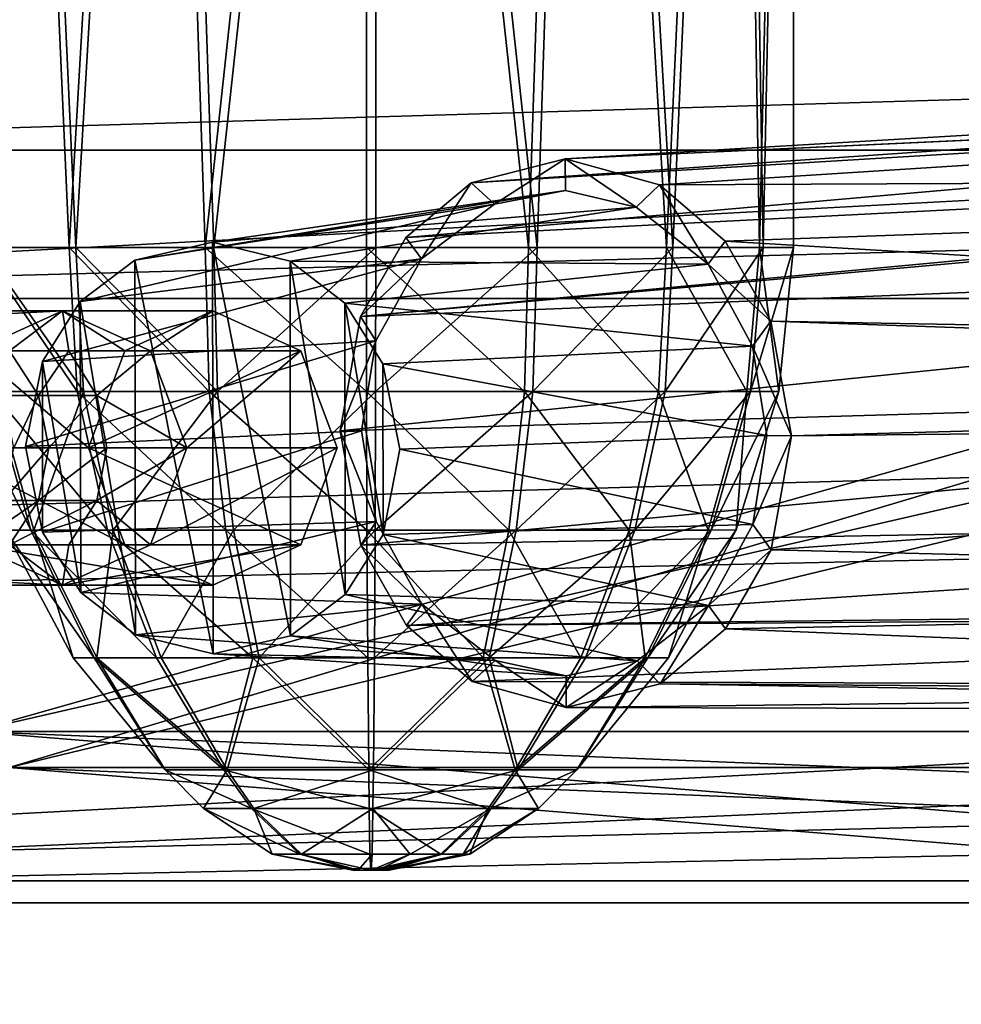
# Model space of a CAD drawing. Header units: metres. Extents: x 0 to 804, y -808 to 0.
# Tile 7 of 123: x 124 to 169, y -732 to -686. Entities that reach past the tile are written whole.
import ezdxf

# ---------------------------------------------------------------- set-up
doc = ezdxf.new("R2010")
doc.units = ezdxf.units.M

msp = doc.modelspace()

# ---------------------------------------------------------------- linework, layer by layer
at = {"layer": 'None012311'}
for points in [[(123.969986, -721.144897, 104.434975), (82.481255, -680.857727, 105.138191), (335.843445, -657.893982, 105.539024)], [(123.969986, -721.144897, 104.434975), (335.843445, -657.893982, 105.539024), (334.719879, -670.138, 105.325302)], [(122.238647, -719.43042, 107.465355), (337.947601, -658.335693, 108.531769), (84.22982, -682.522278, 108.109589)], [(337.947601, -658.335693, 108.531769), (122.238647, -719.43042, 107.465355), (336.859772, -670.190369, 108.324844)], [(322.483765, -721.144897, 104.434975), (123.969986, -721.144897, 104.434975), (334.719879, -670.138, 105.325302)], [(122.238647, -719.43042, 107.465355), (322.483765, -719.43042, 107.465355), (336.859772, -670.190369, 108.324844)], [(322.483765, -735.750671, 135.73291), (122.238647, -719.43042, 107.465355), (59.346073, -751.527832, 163.059708)], [(322.483765, -735.750671, 135.73291), (322.483765, -727.591248, 121.600327), (122.238647, -719.43042, 107.465355)], [(322.483765, -727.591248, 121.600327), (322.483765, -719.43042, 107.465355), (122.238647, -719.43042, 107.465355)], [(61.042992, -753.259888, 160.059708), (123.969986, -721.144897, 104.434975), (322.483765, -737.202393, 132.24733)], [(322.483765, -737.202393, 132.24733), (123.969986, -721.144897, 104.434975), (322.483765, -729.17334, 118.340668)], [(123.969986, -721.144897, 104.434975), (322.483765, -721.144897, 104.434975), (322.483765, -729.17334, 118.340668)]]:
    msp.add_3dface(points, dxfattribs=at)
at = {"layer": 'None012312'}
for points in [[(708.263794, -682.554504, 2138.76123), (692.430969, -666.464539, 2150.061035), (82.025421, -698.932068, 2125.520996)], [(82.025421, -698.932068, 2125.520996), (692.430969, -666.464539, 2150.061035), (95.76886, -682.554504, 2138.76123)], [(715.986511, -691.900879, 2127.664307), (88.046135, -691.900879, 2127.664307), (699.947571, -673.795959, 2141.555664)], [(88.046135, -691.900879, 2127.664307), (104.085083, -673.795959, 2141.555664), (699.947571, -673.795959, 2141.555664)], [(722.007263, -698.932068, 2125.520996), (708.263794, -682.554504, 2138.76123), (82.025421, -698.932068, 2125.520996)], [(64.490143, -726.510559, 2093.738037), (715.986511, -691.900879, 2127.664307), (729.516174, -710.105225, 2111.226807)], [(64.490143, -726.510559, 2093.738037), (74.516472, -710.105225, 2111.226807), (715.986511, -691.900879, 2127.664307)], [(74.516472, -710.105225, 2111.226807), (88.046135, -691.900879, 2127.664307), (715.986511, -691.900879, 2127.664307)], [(732.550354, -713.465515, 2112.023682), (722.007263, -698.932068, 2125.520996), (62.762112, -727.559082, 2097.012207)], [(62.762112, -727.559082, 2097.012207), (722.007263, -698.932068, 2125.520996), (71.482285, -713.465515, 2112.023682)], [(722.007263, -698.932068, 2125.520996), (82.025421, -698.932068, 2125.520996), (71.482285, -713.465515, 2112.023682)], [(739.542542, -726.510559, 2093.738037), (64.490143, -726.510559, 2093.738037), (729.516174, -710.105225, 2111.226807)], [(741.270569, -727.559082, 2097.012207), (732.550354, -713.465515, 2112.023682), (62.762112, -727.559082, 2097.012207)], [(54.185207, -749.625977, 2063.023926), (739.542542, -726.510559, 2093.738037), (746.359741, -741.070984, 2075.415527)], [(54.185207, -749.625977, 2063.023926), (57.672894, -741.070984, 2075.415527), (739.542542, -726.510559, 2093.738037)], [(57.672894, -741.070984, 2075.415527), (64.490143, -726.510559, 2093.738037), (739.542542, -726.510559, 2093.738037)], [(749.257568, -744.18219, 2076.154541), (741.270569, -727.559082, 2097.012207), (51.714352, -751.684326, 2065.280029)], [(51.714352, -751.684326, 2065.280029), (741.270569, -727.559082, 2097.012207), (54.775116, -744.18219, 2076.154541)], [(741.270569, -727.559082, 2097.012207), (62.762112, -727.559082, 2097.012207), (54.775116, -744.18219, 2076.154541)]]:
    msp.add_3dface(points, dxfattribs=at)
at = {"layer": 'None012313'}
for points in [[(122.333961, -701.411072, 1811.110474), (126.499825, -699.507385, 1809.167969), (117.072083, -700.002197, 1789.088623)], [(126.499825, -699.507385, 1809.167969), (119.500565, -699.507385, 1788.550293), (117.072083, -700.002197, 1789.088623)], [(126.499825, -699.507385, 1809.167969), (123.987808, -701.411194, 1787.555542), (119.500565, -699.507385, 1788.550293)], [(126.499825, -699.507385, 1809.167969), (122.333961, -701.411072, 1811.110474), (129.446854, -701.411072, 1826.364136)], [(126.789413, -701.411194, 1797.572876), (123.987808, -701.411194, 1787.555542), (126.499825, -699.507385, 1809.167969)], [(130.665421, -701.411743, 1807.225464), (126.789413, -701.411194, 1797.572876), (126.499825, -699.507385, 1809.167969)], [(130.665421, -701.411743, 1807.225464), (126.499825, -699.507385, 1809.167969), (133.612717, -699.507385, 1824.421631)], [(133.612717, -699.507385, 1824.421631), (126.499825, -699.507385, 1809.167969), (129.446854, -701.411072, 1826.364136)], [(137.778305, -701.411743, 1822.479126), (133.612717, -699.507385, 1824.421631), (129.446854, -701.411072, 1826.364136)], [(137.778305, -701.411743, 1822.479126), (130.665421, -701.411743, 1807.225464), (133.612717, -699.507385, 1824.421631)], [(122.333961, -701.411072, 1811.110474), (120.608368, -706.007385, 1811.915161), (127.72126, -706.007385, 1827.168823)], [(129.446854, -701.411072, 1826.364136), (122.333961, -701.411072, 1811.110474), (127.72126, -706.007385, 1827.168823)], [(123.987808, -701.411194, 1787.555542), (125.363434, -703.519958, 1787.250488), (123.694046, -703.519958, 1777.139282)], [(125.363434, -703.519958, 1787.250488), (123.987808, -701.411194, 1787.555542), (126.789413, -701.411194, 1797.572876)], [(128.123657, -703.519958, 1797.119995), (125.363434, -703.519958, 1787.250488), (126.789413, -701.411194, 1797.572876)], [(128.123657, -703.519958, 1797.119995), (126.789413, -701.411194, 1797.572876), (130.665421, -701.411743, 1807.225464)], [(127.72126, -706.007385, 1827.168823), (137.778305, -701.411743, 1822.479126), (129.446854, -701.411072, 1826.364136)], [(139.503265, -706.007385, 1821.674805), (137.778305, -701.411743, 1822.479126), (127.72126, -706.007385, 1827.168823)], [(132.390366, -706.007385, 1806.421143), (128.123657, -703.519958, 1797.119995), (130.665421, -701.411743, 1807.225464)], [(132.390366, -706.007385, 1806.421143), (130.665421, -701.411743, 1807.225464), (137.778305, -701.411743, 1822.479126)], [(139.503265, -706.007385, 1821.674805), (132.390366, -706.007385, 1806.421143), (137.778305, -701.411743, 1822.479126)], [(125.363434, -703.519958, 1787.250488), (124.18589, -706.007385, 1777.085449), (123.694046, -703.519958, 1777.139282)], [(125.846489, -706.007385, 1787.143433), (124.18589, -706.007385, 1777.085449), (125.363434, -703.519958, 1787.250488)], [(128.123657, -703.519958, 1797.119995), (125.846489, -706.007385, 1787.143433), (125.363434, -703.519958, 1787.250488)], [(128.592194, -706.007385, 1796.960938), (125.846489, -706.007385, 1787.143433), (128.123657, -703.519958, 1797.119995)], [(132.390366, -706.007385, 1806.421143), (128.592194, -706.007385, 1796.960938), (128.123657, -703.519958, 1797.119995)], [(122.333961, -710.60376, 1811.110474), (129.446854, -710.60376, 1826.364136), (120.608368, -706.007385, 1811.915161)], [(129.446854, -710.60376, 1826.364136), (127.72126, -706.007385, 1827.168823), (120.608368, -706.007385, 1811.915161)], [(124.18589, -706.007385, 1777.085449), (125.846489, -706.007385, 1787.143433), (123.694046, -708.494873, 1777.139282)], [(125.846489, -706.007385, 1787.143433), (125.363434, -708.494873, 1787.250488), (123.694046, -708.494873, 1777.139282)], [(125.846489, -706.007385, 1787.143433), (128.592194, -706.007385, 1796.960938), (125.363434, -708.494873, 1787.250488)], [(128.592194, -706.007385, 1796.960938), (128.123657, -708.494873, 1797.119995), (125.363434, -708.494873, 1787.250488)], [(137.778305, -710.603088, 1822.479126), (139.503265, -706.007385, 1821.674805), (127.72126, -706.007385, 1827.168823)], [(127.72126, -706.007385, 1827.168823), (129.446854, -710.60376, 1826.364136), (137.778305, -710.603088, 1822.479126)], [(128.592194, -706.007385, 1796.960938), (132.390366, -706.007385, 1806.421143), (128.123657, -708.494873, 1797.119995)], [(132.390366, -706.007385, 1806.421143), (130.665421, -710.603088, 1807.225464), (128.123657, -708.494873, 1797.119995)], [(132.390366, -706.007385, 1806.421143), (139.503265, -706.007385, 1821.674805), (130.665421, -710.603088, 1807.225464)], [(139.503265, -706.007385, 1821.674805), (137.778305, -710.603088, 1822.479126), (130.665421, -710.603088, 1807.225464)], [(123.694046, -708.494873, 1777.139282), (125.363434, -708.494873, 1787.250488), (122.293396, -710.603638, 1777.292603)], [(125.363434, -708.494873, 1787.250488), (123.987808, -710.603638, 1787.555542), (122.293396, -710.603638, 1777.292603)], [(125.363434, -708.494873, 1787.250488), (128.123657, -708.494873, 1797.119995), (123.987808, -710.603638, 1787.555542)], [(128.123657, -708.494873, 1797.119995), (126.789413, -710.603638, 1797.572876), (123.987808, -710.603638, 1787.555542)], [(128.123657, -708.494873, 1797.119995), (130.665421, -710.603088, 1807.225464), (126.789413, -710.603638, 1797.572876)], [(126.499825, -712.507385, 1809.167969), (122.333961, -710.60376, 1811.110474), (117.072083, -712.012634, 1789.088623)], [(126.499825, -712.507385, 1809.167969), (119.500565, -712.507385, 1788.550293), (123.987808, -710.603638, 1787.555542)], [(126.499825, -712.507385, 1809.167969), (133.612717, -712.507385, 1824.421631), (122.333961, -710.60376, 1811.110474)], [(133.612717, -712.507385, 1824.421631), (129.446854, -710.60376, 1826.364136), (122.333961, -710.60376, 1811.110474)], [(126.789413, -710.603638, 1797.572876), (126.499825, -712.507385, 1809.167969), (123.987808, -710.603638, 1787.555542)], [(130.665421, -710.603088, 1807.225464), (126.499825, -712.507385, 1809.167969), (126.789413, -710.603638, 1797.572876)], [(130.665421, -710.603088, 1807.225464), (137.778305, -710.603088, 1822.479126), (126.499825, -712.507385, 1809.167969)], [(137.778305, -710.603088, 1822.479126), (133.612717, -712.507385, 1824.421631), (126.499825, -712.507385, 1809.167969)], [(129.446854, -710.60376, 1826.364136), (133.612717, -712.507385, 1824.421631), (137.778305, -710.603088, 1822.479126)], [(119.500565, -712.507385, 1788.550293), (126.499825, -712.507385, 1809.167969), (117.072083, -712.012634, 1789.088623)]]:
    msp.add_3dface(points, dxfattribs=at)
at = {"layer": 'None012317'}
for points in [[(229.525818, -688.406677, 1984.93042), (233.452881, -687.412903, 1980.641113), (145.854828, -693.444214, 1863.620483)], [(145.854828, -693.444214, 1863.620483), (233.452881, -687.412903, 1980.641113), (150.306839, -692.312256, 1860.515137)], [(233.452881, -687.412903, 1980.641113), (236.681641, -688.309814, 1976.568481), (150.306839, -692.312256, 1860.515137)], [(150.306839, -692.312256, 1860.515137), (236.681641, -688.309814, 1976.568481), (236.691864, -688.312744, 1976.567383)], [(150.306839, -692.312256, 1860.515137), (236.691864, -688.312744, 1976.567383), (154.762573, -693.544983, 1857.453491)], [(236.691864, -688.312744, 1976.567383), (244.518127, -693.153625, 1975.448486), (154.762573, -693.544983, 1857.453491)], [(225.597137, -691.817017, 1988.638184), (229.525818, -688.406677, 1984.93042), (142.755768, -696.032898, 1865.817383)], [(142.755768, -696.032898, 1865.817383), (229.525818, -688.406677, 1984.93042), (145.854828, -693.444214, 1863.620483)], [(225.323944, -692.182739, 1988.878296), (225.597137, -691.817017, 1988.638184), (140.602432, -699.783997, 1867.381958)], [(140.602432, -699.783997, 1867.381958), (225.597137, -691.817017, 1988.638184), (142.755768, -696.032898, 1865.817383)], [(225.401718, -696.414307, 1994.23645), (225.323944, -692.182739, 1988.878296), (140.602432, -699.783997, 1867.381958)], [(145.854828, -693.444214, 1863.620483), (150.306839, -692.312256, 1860.515137), (146.952835, -694.467041, 1862.880127)], [(150.306839, -692.312256, 1860.515137), (150.308929, -693.812012, 1860.543091), (146.952835, -694.467041, 1862.880127)], [(150.308929, -693.812012, 1860.543091), (150.306839, -692.312256, 1860.515137), (153.669891, -694.610107, 1858.231079)], [(150.306839, -692.312256, 1860.515137), (154.762573, -693.544983, 1857.453491), (153.669891, -694.610107, 1858.231079)], [(142.755768, -696.032898, 1865.817383), (145.854828, -693.444214, 1863.620483), (143.488815, -697.057556, 1865.329712)], [(145.854828, -693.444214, 1863.620483), (146.952835, -694.467041, 1862.880127), (143.488815, -697.057556, 1865.329712)], [(154.762573, -693.544983, 1857.453491), (244.518127, -693.153625, 1975.448486), (157.872528, -696.207642, 1855.351807)], [(244.518127, -693.153625, 1975.448486), (248.205765, -701.594238, 1974.769409), (157.872528, -696.207642, 1855.351807)], [(133.597427, -696.255554, 1824.241455), (129.923996, -697.107971, 1825.947632), (150.308929, -693.812012, 1860.543091)], [(129.923996, -697.107971, 1825.947632), (146.952835, -694.467041, 1862.880127), (150.308929, -693.812012, 1860.543091)], [(150.308929, -693.812012, 1860.543091), (153.669891, -694.610107, 1858.231079), (133.597427, -696.255554, 1824.241455)], [(153.669891, -694.610107, 1858.231079), (154.762573, -693.544983, 1857.453491), (157.064499, -697.298157, 1855.932617)], [(154.762573, -693.544983, 1857.453491), (157.872528, -696.207642, 1855.351807), (157.064499, -697.298157, 1855.932617)], [(129.923996, -697.107971, 1825.947632), (127.335197, -699.068848, 1827.176147), (146.952835, -694.467041, 1862.880127)], [(127.335197, -699.068848, 1827.176147), (143.488815, -697.057556, 1865.329712), (146.952835, -694.467041, 1862.880127)], [(153.669891, -694.610107, 1858.231079), (137.273544, -697.159302, 1822.567749), (133.597427, -696.255554, 1824.241455)], [(153.669891, -694.610107, 1858.231079), (157.064499, -697.298157, 1855.932617), (137.273544, -697.159302, 1822.567749)], [(133.597427, -696.255554, 1824.241455), (133.62709, -715.759277, 1824.602173), (129.923996, -697.107971, 1825.947632)], [(137.273544, -697.159302, 1822.567749), (137.299957, -714.907166, 1822.89624), (133.597427, -696.255554, 1824.241455)], [(137.299957, -714.907166, 1822.89624), (133.62709, -715.759277, 1824.602173), (133.597427, -696.255554, 1824.241455)], [(142.755768, -696.032898, 1865.817383), (143.488815, -697.057556, 1865.329712), (140.602432, -699.783997, 1867.381958)], [(157.064499, -697.298157, 1855.932617), (157.872528, -696.207642, 1855.351807), (160.034149, -700.003845, 1853.928955)], [(157.872528, -696.207642, 1855.351807), (248.205765, -701.594238, 1974.769409), (160.034149, -700.003845, 1853.928955)], [(225.390991, -702.681396, 1996.715332), (225.401718, -696.414307, 1994.23645), (139.638443, -705.189453, 1868.155151)], [(225.401718, -696.414307, 1994.23645), (140.602432, -699.783997, 1867.381958), (139.638443, -705.189453, 1868.155151)], [(127.335197, -699.068848, 1827.176147), (125.542633, -701.907288, 1828.055298), (143.488815, -697.057556, 1865.329712)], [(125.542633, -701.907288, 1828.055298), (141.335602, -700.92627, 1866.896484), (143.488815, -697.057556, 1865.329712)], [(129.923996, -697.107971, 1825.947632), (129.951553, -714.855835, 1826.275635), (127.335197, -699.068848, 1827.176147)], [(133.62709, -715.759277, 1824.602173), (129.951553, -714.855835, 1826.275635), (129.923996, -697.107971, 1825.947632)], [(157.064499, -697.298157, 1855.932617), (139.868362, -699.156372, 1821.412354), (137.273544, -697.159302, 1822.567749)], [(139.868362, -699.156372, 1821.412354), (139.886383, -712.949219, 1821.668823), (137.273544, -697.159302, 1822.567749)], [(139.886383, -712.949219, 1821.668823), (137.299957, -714.907166, 1822.89624), (137.273544, -697.159302, 1822.567749)], [(143.488815, -697.057556, 1865.329712), (141.335602, -700.92627, 1866.896484), (140.602432, -699.783997, 1867.381958)], [(157.064499, -697.298157, 1855.932617), (159.176788, -701.188599, 1854.545898), (139.868362, -699.156372, 1821.412354)], [(157.064499, -697.298157, 1855.932617), (160.034149, -700.003845, 1853.928955), (159.176788, -701.188599, 1854.545898)], [(127.335197, -699.068848, 1827.176147), (127.359116, -712.861694, 1827.429932), (125.542633, -701.907288, 1828.055298)], [(129.951553, -714.855835, 1826.275635), (127.359116, -712.861694, 1827.429932), (127.335197, -699.068848, 1827.176147)], [(159.176788, -701.188599, 1854.545898), (141.669586, -702.019897, 1820.638794), (139.868362, -699.156372, 1821.412354)], [(141.669586, -702.019897, 1820.638794), (141.681625, -710.108154, 1820.788452), (139.868362, -699.156372, 1821.412354)], [(141.681625, -710.108154, 1820.788452), (139.886383, -712.949219, 1821.668823), (139.868362, -699.156372, 1821.412354)], [(140.602432, -699.783997, 1867.381958), (141.335602, -700.92627, 1866.896484), (139.638443, -705.189453, 1868.155151)], [(160.034149, -700.003845, 1853.928955), (161.014374, -705.430603, 1853.356201), (159.176788, -701.188599, 1854.545898)], [(248.205765, -701.594238, 1974.769409), (248.423096, -703.048401, 1974.97876), (160.034149, -700.003845, 1853.928955)], [(160.034149, -700.003845, 1853.928955), (248.423096, -703.048401, 1974.97876), (161.014374, -705.430603, 1853.356201)], [(125.542633, -701.907288, 1828.055298), (124.751022, -705.94574, 1828.496948), (141.335602, -700.92627, 1866.896484)], [(124.751022, -705.94574, 1828.496948), (140.651352, -705.201355, 1867.453979), (141.335602, -700.92627, 1866.896484)], [(141.335602, -700.92627, 1866.896484), (140.651352, -705.201355, 1867.453979), (139.638443, -705.189453, 1868.155151)], [(159.176788, -701.188599, 1854.545898), (159.853622, -705.41803, 1854.15979), (141.669586, -702.019897, 1820.638794)], [(159.176788, -701.188599, 1854.545898), (161.014374, -705.430603, 1853.356201), (159.853622, -705.41803, 1854.15979)], [(125.542633, -701.907288, 1828.055298), (125.555199, -709.995544, 1828.204712), (124.751022, -705.94574, 1828.496948)], [(127.359116, -712.861694, 1827.429932), (125.555199, -709.995544, 1828.204712), (125.542633, -701.907288, 1828.055298)], [(159.853622, -705.41803, 1854.15979), (142.473495, -706.06958, 1820.34668), (141.669586, -702.019897, 1820.638794)], [(141.669586, -702.019897, 1820.638794), (142.473495, -706.06958, 1820.34668), (141.681625, -710.108154, 1820.788452)], [(139.638443, -705.189453, 1868.155151), (140.618912, -710.616821, 1867.582275), (225.390991, -702.681396, 1996.715332)], [(140.618912, -710.616821, 1867.582275), (225.420898, -709.031799, 1994.4729), (225.390991, -702.681396, 1996.715332)], [(161.014374, -705.430603, 1853.356201), (248.423096, -703.048401, 1974.97876), (248.210205, -704.509949, 1974.823364)], [(160.050613, -710.835449, 1854.129272), (248.210205, -704.509949, 1974.823364), (244.548203, -712.930847, 1975.814331)], [(160.050613, -710.835449, 1854.129272), (161.014374, -705.430603, 1853.356201), (248.210205, -704.509949, 1974.823364)], [(124.751022, -705.94574, 1828.496948), (125.555199, -709.995544, 1828.204712), (140.651352, -705.201355, 1867.453979)], [(125.555199, -709.995544, 1828.204712), (141.348953, -709.492188, 1867.054688), (140.651352, -705.201355, 1867.453979)], [(139.638443, -705.189453, 1868.155151), (140.651352, -705.201355, 1867.453979), (141.348953, -709.492188, 1867.054688)], [(140.618912, -710.616821, 1867.582275), (139.638443, -705.189453, 1868.155151), (141.348953, -709.492188, 1867.054688)], [(159.853622, -705.41803, 1854.15979), (159.189362, -709.632202, 1854.702148), (142.473495, -706.06958, 1820.34668)], [(161.014374, -705.430603, 1853.356201), (159.189362, -709.632202, 1854.702148), (159.853622, -705.41803, 1854.15979)], [(161.014374, -705.430603, 1853.356201), (160.050613, -710.835449, 1854.129272), (159.189362, -709.632202, 1854.702148)], [(159.189362, -709.632202, 1854.702148), (141.681625, -710.108154, 1820.788452), (142.473495, -706.06958, 1820.34668)], [(140.618912, -710.616821, 1867.582275), (142.783707, -714.416626, 1866.157349), (225.420898, -709.031799, 1994.4729)], [(142.783707, -714.416626, 1866.157349), (225.356308, -713.46283, 1989.271851), (225.420898, -709.031799, 1994.4729)], [(125.555199, -709.995544, 1828.204712), (127.359116, -712.861694, 1827.429932), (141.348953, -709.492188, 1867.054688)], [(127.359116, -712.861694, 1827.429932), (143.514175, -713.40918, 1865.631714), (141.348953, -709.492188, 1867.054688)], [(143.514175, -713.40918, 1865.631714), (140.618912, -710.616821, 1867.582275), (141.348953, -709.492188, 1867.054688)], [(159.189362, -709.632202, 1854.702148), (157.088486, -713.474854, 1856.2323), (141.681625, -710.108154, 1820.788452)], [(160.050613, -710.835449, 1854.129272), (157.088486, -713.474854, 1856.2323), (159.189362, -709.632202, 1854.702148)], [(157.088486, -713.474854, 1856.2323), (139.886383, -712.949219, 1821.668823), (141.681625, -710.108154, 1820.788452)], [(142.783707, -714.416626, 1866.157349), (140.618912, -710.616821, 1867.582275), (143.514175, -713.40918, 1865.631714)], [(160.050613, -710.835449, 1854.129272), (157.900467, -714.583069, 1855.69165), (157.088486, -713.474854, 1856.2323)], [(157.900467, -714.583069, 1855.69165), (160.050613, -710.835449, 1854.129272), (244.548203, -712.930847, 1975.814331)], [(127.359116, -712.861694, 1827.429932), (129.951553, -714.855835, 1826.275635), (143.514175, -713.40918, 1865.631714)], [(153.701904, -716.08606, 1858.628662), (137.299957, -714.907166, 1822.89624), (139.886383, -712.949219, 1821.668823)], [(157.088486, -713.474854, 1856.2323), (153.701904, -716.08606, 1858.628662), (139.886383, -712.949219, 1821.668823)], [(157.900467, -714.583069, 1855.69165), (244.548203, -712.930847, 1975.814331), (236.736618, -717.750793, 1977.111816)], [(129.951553, -714.855835, 1826.275635), (146.985245, -716.076843, 1863.280029), (143.514175, -713.40918, 1865.631714)], [(145.890762, -717.075317, 1864.057495), (142.783707, -714.416626, 1866.157349), (143.514175, -713.40918, 1865.631714)], [(225.356308, -713.46283, 1989.271851), (142.783707, -714.416626, 1866.157349), (225.630615, -713.836304, 1989.04541)], [(145.890762, -717.075317, 1864.057495), (143.514175, -713.40918, 1865.631714), (146.985245, -716.076843, 1863.280029)], [(157.088486, -713.474854, 1856.2323), (154.798508, -717.175598, 1857.890503), (153.701904, -716.08606, 1858.628662)], [(157.900467, -714.583069, 1855.69165), (154.798508, -717.175598, 1857.890503), (157.088486, -713.474854, 1856.2323)], [(142.783707, -714.416626, 1866.157349), (145.890762, -717.075317, 1864.057495), (225.630615, -713.836304, 1989.04541)], [(225.630615, -713.836304, 1989.04541), (145.890762, -717.075317, 1864.057495), (229.569855, -717.369507, 1985.466064)], [(129.951553, -714.855835, 1826.275635), (133.62709, -715.759277, 1824.602173), (146.985245, -716.076843, 1863.280029)], [(150.343903, -716.808044, 1860.968384), (133.62709, -715.759277, 1824.602173), (137.299957, -714.907166, 1822.89624)], [(153.701904, -716.08606, 1858.628662), (150.343903, -716.808044, 1860.968384), (137.299957, -714.907166, 1822.89624)], [(154.798508, -717.175598, 1857.890503), (157.900467, -714.583069, 1855.69165), (236.736618, -717.750793, 1977.111816)], [(133.62709, -715.759277, 1824.602173), (150.343903, -716.808044, 1860.968384), (146.985245, -716.076843, 1863.280029)], [(150.346375, -718.3078, 1860.995972), (145.890762, -717.075317, 1864.057495), (146.985245, -716.076843, 1863.280029)], [(150.346375, -718.3078, 1860.995972), (146.985245, -716.076843, 1863.280029), (150.343903, -716.808044, 1860.968384)], [(153.701904, -716.08606, 1858.628662), (150.346375, -718.3078, 1860.995972), (150.343903, -716.808044, 1860.968384)], [(154.798508, -717.175598, 1857.890503), (150.346375, -718.3078, 1860.995972), (153.701904, -716.08606, 1858.628662)], [(145.890762, -717.075317, 1864.057495), (150.346375, -718.3078, 1860.995972), (229.569855, -717.369507, 1985.466064)], [(150.346375, -718.3078, 1860.995972), (154.798508, -717.175598, 1857.890503), (233.500168, -718.509277, 1981.216187)], [(233.500168, -718.509277, 1981.216187), (154.798508, -717.175598, 1857.890503), (236.72641, -717.753723, 1977.113037)], [(154.798508, -717.175598, 1857.890503), (236.736618, -717.750793, 1977.111816), (236.72641, -717.753723, 1977.113037)], [(229.569855, -717.369507, 1985.466064), (150.346375, -718.3078, 1860.995972), (233.500168, -718.509277, 1981.216187)]]:
    msp.add_3dface(points, dxfattribs=at)
at = {"layer": 'None012327'}
for points in [[(122.54644, -696.509949, 1834.920166), (123.677353, -626.007385, 1832.561157), (126.809517, -696.509949, 1828.383911)], [(122.716721, -696.509949, 1850.22644), (127.123978, -696.509949, 1856.666382), (123.899666, -626.007385, 1852.559937)], [(123.677353, -626.007385, 1832.561157), (130.916031, -626.007385, 1825.159668), (126.809517, -696.509949, 1828.383911)], [(127.123978, -696.509949, 1856.666382), (131.301102, -626.007385, 1859.798584), (123.899666, -626.007385, 1852.559937)], [(126.809517, -696.509949, 1828.383911), (130.916031, -626.007385, 1825.159668), (133.249374, -696.509949, 1823.976563)], [(127.123978, -696.509949, 1856.666382), (133.660187, -696.509949, 1860.929443), (131.301102, -626.007385, 1859.798584)], [(130.916031, -626.007385, 1825.159668), (140.885635, -626.007385, 1822.369263), (133.249374, -696.509949, 1823.976563)], [(133.660187, -696.509949, 1860.929443), (141.330261, -626.007385, 1862.366699), (131.301102, -626.007385, 1859.798584)], [(133.249374, -696.509949, 1823.976563), (140.885635, -626.007385, 1822.369263), (140.885635, -696.509949, 1822.369263)], [(133.660187, -696.509949, 1860.929443), (141.330276, -696.509949, 1862.366699), (141.330261, -626.007385, 1862.366699)], [(140.885635, -626.007385, 1822.369263), (148.55574, -696.509949, 1823.806519), (140.885635, -696.509949, 1822.369263)], [(140.885635, -626.007385, 1822.369263), (150.914795, -626.007385, 1824.937378), (148.55574, -696.509949, 1823.806519)], [(141.330276, -696.509949, 1862.366699), (148.966507, -696.509949, 1860.759277), (141.330261, -626.007385, 1862.366699)], [(141.330261, -626.007385, 1862.366699), (148.966507, -696.509949, 1860.759277), (151.299866, -626.007385, 1859.576294)], [(150.914795, -626.007385, 1824.937378), (155.09198, -696.509949, 1828.06958), (148.55574, -696.509949, 1823.806519)], [(148.966507, -696.509949, 1860.759277), (155.406372, -696.509949, 1856.351929), (151.299866, -626.007385, 1859.576294)], [(150.914795, -626.007385, 1824.937378), (158.316223, -626.007385, 1832.176025), (155.09198, -696.509949, 1828.06958)], [(151.299866, -626.007385, 1859.576294), (155.406372, -696.509949, 1856.351929), (158.538544, -626.007385, 1852.174805)], [(158.316223, -626.007385, 1832.176025), (159.499283, -696.509949, 1834.509399), (155.09198, -696.509949, 1828.06958)], [(155.406372, -696.509949, 1856.351929), (159.669418, -696.509949, 1849.815796), (158.538544, -626.007385, 1852.174805)], [(158.316223, -626.007385, 1832.176025), (161.10672, -626.007385, 1842.14563), (159.499283, -696.509949, 1834.509399)], [(158.538544, -626.007385, 1852.174805), (159.669418, -696.509949, 1849.815796), (161.10672, -626.007385, 1842.14563)], [(161.10672, -626.007385, 1842.14563), (161.10672, -696.509949, 1842.14563), (159.499283, -696.509949, 1834.509399)], [(159.669418, -696.509949, 1849.815796), (161.10672, -696.509949, 1842.14563), (161.10672, -626.007385, 1842.14563)], [(123.1437, -703.338074, 1835.238403), (122.54644, -696.509949, 1834.920166), (127.187576, -703.338074, 1828.95874)], [(122.54644, -696.509949, 1834.920166), (126.809517, -696.509949, 1828.383911), (127.187576, -703.338074, 1828.95874)], [(127.489166, -703.338074, 1856.083252), (122.716721, -696.509949, 1850.22644), (123.30674, -703.338074, 1849.89502)], [(127.123978, -696.509949, 1856.666382), (122.716721, -696.509949, 1850.22644), (127.489166, -703.338074, 1856.083252)], [(127.187576, -703.338074, 1828.95874), (126.809517, -696.509949, 1828.383911), (133.442795, -703.338074, 1824.668335)], [(126.809517, -696.509949, 1828.383911), (133.249374, -696.509949, 1823.976563), (133.442795, -703.338074, 1824.668335)], [(133.660187, -696.509949, 1860.929443), (127.123978, -696.509949, 1856.666382), (133.838196, -703.338074, 1860.233643)], [(133.838196, -703.338074, 1860.233643), (127.123978, -696.509949, 1856.666382), (127.489166, -703.338074, 1856.083252)], [(133.442795, -703.338074, 1824.668335), (133.249374, -696.509949, 1823.976563), (140.893097, -703.338074, 1823.041748)], [(133.249374, -696.509949, 1823.976563), (140.885635, -696.509949, 1822.369263), (140.893097, -703.338074, 1823.041748)], [(141.330276, -696.509949, 1862.366699), (133.660187, -696.509949, 1860.929443), (133.838196, -703.338074, 1860.233643)], [(141.330276, -696.509949, 1862.366699), (133.838196, -703.338074, 1860.233643), (141.322815, -703.338074, 1861.694214)], [(140.893097, -703.338074, 1823.041748), (140.885635, -696.509949, 1822.369263), (148.377701, -703.338074, 1824.502319)], [(140.885635, -696.509949, 1822.369263), (148.55574, -696.509949, 1823.806519), (148.377701, -703.338074, 1824.502319)], [(148.966507, -696.509949, 1860.759277), (141.322815, -703.338074, 1861.694214), (148.773102, -703.338074, 1860.067627)], [(148.966507, -696.509949, 1860.759277), (141.330276, -696.509949, 1862.366699), (141.322815, -703.338074, 1861.694214)], [(148.377701, -703.338074, 1824.502319), (148.55574, -696.509949, 1823.806519), (154.726761, -703.338074, 1828.652588)], [(148.55574, -696.509949, 1823.806519), (155.09198, -696.509949, 1828.06958), (154.726761, -703.338074, 1828.652588)], [(155.406372, -696.509949, 1856.351929), (148.773102, -703.338074, 1860.067627), (155.028305, -703.338074, 1855.7771)], [(155.406372, -696.509949, 1856.351929), (148.966507, -696.509949, 1860.759277), (148.773102, -703.338074, 1860.067627)], [(154.726761, -703.338074, 1828.652588), (155.09198, -696.509949, 1828.06958), (158.909225, -703.338074, 1834.84082)], [(159.669418, -696.509949, 1849.815796), (155.028305, -703.338074, 1855.7771), (159.072159, -703.338074, 1849.497437)], [(159.669418, -696.509949, 1849.815796), (155.406372, -696.509949, 1856.351929), (155.028305, -703.338074, 1855.7771)], [(155.09198, -696.509949, 1828.06958), (159.499283, -696.509949, 1834.509399), (158.909225, -703.338074, 1834.84082)], [(158.909225, -703.338074, 1834.84082), (159.499283, -696.509949, 1834.509399), (160.419724, -703.334778, 1842.15332)], [(161.10672, -696.509949, 1842.14563), (159.669418, -696.509949, 1849.815796), (159.072159, -703.338074, 1849.497437)], [(159.072159, -703.338074, 1849.497437), (160.419724, -703.334778, 1842.15332), (161.10672, -696.509949, 1842.14563)], [(159.499283, -696.509949, 1834.509399), (161.10672, -696.509949, 1842.14563), (160.419724, -703.334778, 1842.15332)], [(123.1437, -703.338074, 1835.238403), (124.994919, -709.90387, 1835.973145), (121.781639, -703.338013, 1842.582764)], [(124.994919, -709.90387, 1835.973145), (123.773239, -709.90387, 1842.560669), (121.781639, -703.338013, 1842.582764)], [(127.187576, -703.338074, 1828.95874), (128.62207, -709.90387, 1830.340576), (123.1437, -703.338074, 1835.238403)], [(128.62207, -709.90387, 1830.340576), (124.994919, -709.90387, 1835.973145), (123.1437, -703.338074, 1835.238403)], [(123.30674, -703.338074, 1849.89502), (123.773239, -709.90387, 1842.560669), (125.141144, -709.90387, 1849.119385)], [(125.141144, -709.90387, 1849.119385), (127.489166, -703.338074, 1856.083252), (123.30674, -703.338074, 1849.89502)], [(128.892578, -709.90387, 1854.669922), (127.489166, -703.338074, 1856.083252), (125.141144, -709.90387, 1849.119385)], [(133.442795, -703.338074, 1824.668335), (134.232697, -709.90387, 1826.49231), (127.187576, -703.338074, 1828.95874)], [(134.232697, -709.90387, 1826.49231), (128.62207, -709.90387, 1830.340576), (127.187576, -703.338074, 1828.95874)], [(127.489166, -703.338074, 1856.083252), (128.892578, -709.90387, 1854.669922), (133.838196, -703.338074, 1860.233643)], [(133.838196, -703.338074, 1860.233643), (128.892578, -709.90387, 1854.669922), (134.587341, -709.90387, 1858.392578)], [(140.893097, -703.338074, 1823.041748), (140.915237, -709.90387, 1825.033325), (133.442795, -703.338074, 1824.668335)], [(140.915237, -709.90387, 1825.033325), (134.232697, -709.90387, 1826.49231), (133.442795, -703.338074, 1824.668335)], [(141.322815, -703.338074, 1861.694214), (133.838196, -703.338074, 1860.233643), (134.587341, -709.90387, 1858.392578)], [(141.322815, -703.338074, 1861.694214), (134.587341, -709.90387, 1858.392578), (141.300674, -709.90387, 1859.702637)], [(148.377701, -703.338074, 1824.502319), (147.628555, -709.90387, 1826.343384), (140.893097, -703.338074, 1823.041748)], [(147.628555, -709.90387, 1826.343384), (140.915237, -709.90387, 1825.033325), (140.893097, -703.338074, 1823.041748)], [(148.773102, -703.338074, 1860.067627), (141.300674, -709.90387, 1859.702637), (147.9832, -709.90387, 1858.243652)], [(148.773102, -703.338074, 1860.067627), (141.322815, -703.338074, 1861.694214), (141.300674, -709.90387, 1859.702637)], [(153.323349, -709.90387, 1830.06604), (147.628555, -709.90387, 1826.343384), (148.377701, -703.338074, 1824.502319)], [(155.028305, -703.338074, 1855.7771), (147.9832, -709.90387, 1858.243652), (153.593811, -709.90387, 1854.395264)], [(155.028305, -703.338074, 1855.7771), (148.773102, -703.338074, 1860.067627), (147.9832, -709.90387, 1858.243652)], [(154.726761, -703.338074, 1828.652588), (153.323349, -709.90387, 1830.06604), (148.377701, -703.338074, 1824.502319)], [(157.074814, -709.90387, 1835.616577), (153.323349, -709.90387, 1830.06604), (154.726761, -703.338074, 1828.652588)], [(159.072159, -703.338074, 1849.497437), (155.028305, -703.338074, 1855.7771), (153.593811, -709.90387, 1854.395264)], [(153.593811, -709.90387, 1854.395264), (157.220947, -709.90387, 1848.762817), (159.072159, -703.338074, 1849.497437)], [(158.909225, -703.338074, 1834.84082), (157.074814, -709.90387, 1835.616577), (154.726761, -703.338074, 1828.652588)], [(158.399002, -709.885803, 1842.175781), (157.074814, -709.90387, 1835.616577), (158.909225, -703.338074, 1834.84082)], [(157.220947, -709.90387, 1848.762817), (160.419724, -703.334778, 1842.15332), (159.072159, -703.338074, 1849.497437)], [(158.399002, -709.885803, 1842.175781), (160.419724, -703.334778, 1842.15332), (157.220947, -709.90387, 1848.762817)], [(160.419724, -703.334778, 1842.15332), (158.399002, -709.885803, 1842.175781), (158.909225, -703.338074, 1834.84082)], [(123.773239, -709.90387, 1842.560669), (127.007439, -715.954956, 1842.524658), (125.141144, -709.90387, 1849.119385)], [(124.994919, -709.90387, 1835.973145), (128.001144, -715.954895, 1837.16626), (123.773239, -709.90387, 1842.560669)], [(128.001144, -715.954895, 1837.16626), (127.007439, -715.954956, 1842.524658), (123.773239, -709.90387, 1842.560669)], [(128.62207, -709.90387, 1830.340576), (130.951569, -715.954895, 1832.584595), (124.994919, -709.90387, 1835.973145)], [(130.951569, -715.954895, 1832.584595), (128.001144, -715.954895, 1837.16626), (124.994919, -709.90387, 1835.973145)], [(125.141144, -709.90387, 1849.119385), (127.007439, -715.954956, 1842.524658), (128.120087, -715.954895, 1847.859741)], [(128.120087, -715.954895, 1847.859741), (128.892578, -709.90387, 1854.669922), (125.141144, -709.90387, 1849.119385)], [(131.171616, -715.954895, 1852.374756), (128.892578, -709.90387, 1854.669922), (128.120087, -715.954895, 1847.859741)], [(134.232697, -709.90387, 1826.49231), (135.515411, -715.954895, 1829.454224), (128.62207, -709.90387, 1830.340576)], [(135.515411, -715.954895, 1829.454224), (130.951569, -715.954895, 1832.584595), (128.62207, -709.90387, 1830.340576)], [(134.587341, -709.90387, 1858.392578), (128.892578, -709.90387, 1854.669922), (131.171616, -715.954895, 1852.374756)], [(134.587341, -709.90387, 1858.392578), (131.171616, -715.954895, 1852.374756), (135.803894, -715.954895, 1855.402832)], [(140.915237, -709.90387, 1825.033325), (140.951187, -715.954895, 1828.267456), (134.232697, -709.90387, 1826.49231)], [(140.951187, -715.954895, 1828.267456), (135.515411, -715.954895, 1829.454224), (134.232697, -709.90387, 1826.49231)], [(141.300674, -709.90387, 1859.702637), (134.587341, -709.90387, 1858.392578), (135.803894, -715.954895, 1855.402832)], [(141.300674, -709.90387, 1859.702637), (135.803894, -715.954895, 1855.402832), (141.264709, -715.954895, 1856.468506)], [(147.628555, -709.90387, 1826.343384), (146.412003, -715.954895, 1829.33313), (140.915237, -709.90387, 1825.033325)], [(146.412003, -715.954895, 1829.33313), (140.951187, -715.954895, 1828.267456), (140.915237, -709.90387, 1825.033325)], [(147.9832, -709.90387, 1858.243652), (141.264709, -715.954895, 1856.468506), (146.700485, -715.954895, 1855.281738)], [(147.9832, -709.90387, 1858.243652), (141.300674, -709.90387, 1859.702637), (141.264709, -715.954895, 1856.468506)], [(151.044312, -715.954895, 1832.361206), (146.412003, -715.954895, 1829.33313), (147.628555, -709.90387, 1826.343384)], [(153.593811, -709.90387, 1854.395264), (147.9832, -709.90387, 1858.243652), (146.700485, -715.954895, 1855.281738)], [(146.700485, -715.954895, 1855.281738), (151.264313, -715.954895, 1852.151367), (153.593811, -709.90387, 1854.395264)], [(153.323349, -709.90387, 1830.06604), (151.044312, -715.954895, 1832.361206), (147.628555, -709.90387, 1826.343384)], [(154.095856, -715.954895, 1836.876099), (151.044312, -715.954895, 1832.361206), (153.323349, -709.90387, 1830.06604)], [(151.264313, -715.954895, 1852.151367), (157.220947, -709.90387, 1848.762817), (153.593811, -709.90387, 1854.395264)], [(154.214737, -715.954895, 1847.569702), (157.220947, -709.90387, 1848.762817), (151.264313, -715.954895, 1852.151367)], [(157.074814, -709.90387, 1835.616577), (154.095856, -715.954895, 1836.876099), (153.323349, -709.90387, 1830.06604)], [(155.195892, -715.947021, 1842.211304), (154.095856, -715.954895, 1836.876099), (157.074814, -709.90387, 1835.616577)], [(155.195892, -715.947021, 1842.211304), (158.399002, -709.885803, 1842.175781), (154.214737, -715.954895, 1847.569702)], [(158.399002, -709.885803, 1842.175781), (157.220947, -709.90387, 1848.762817), (154.214737, -715.954895, 1847.569702)], [(158.399002, -709.885803, 1842.175781), (155.195892, -715.947021, 1842.211304), (157.074814, -709.90387, 1835.616577)], [(127.007439, -715.954956, 1842.524658), (131.359818, -721.258667, 1842.476318), (128.120087, -715.954895, 1847.859741)], [(131.359818, -721.258667, 1842.476318), (127.007439, -715.954956, 1842.524658), (128.001144, -715.954895, 1837.16626)], [(134.138367, -721.258667, 1835.551636), (128.001144, -715.954895, 1837.16626), (130.951569, -715.954895, 1832.584595)], [(134.138367, -721.258667, 1835.551636), (131.359818, -721.258667, 1842.476318), (128.001144, -715.954895, 1837.16626)], [(128.120087, -715.954895, 1847.859741), (131.359818, -721.258667, 1842.476318), (134.291641, -721.258667, 1849.337524)], [(134.291641, -721.258667, 1849.337524), (131.171616, -715.954895, 1852.374756), (128.120087, -715.954895, 1847.859741)], [(135.515411, -715.954895, 1829.454224), (134.138367, -721.258667, 1835.551636), (130.951569, -715.954895, 1832.584595)], [(135.803894, -715.954895, 1855.402832), (131.171616, -715.954895, 1852.374756), (134.291641, -721.258667, 1849.337524)], [(140.999588, -721.258667, 1832.619873), (134.138367, -721.258667, 1835.551636), (135.515411, -715.954895, 1829.454224)], [(141.216324, -721.258667, 1852.116089), (135.803894, -715.954895, 1855.402832), (134.291641, -721.258667, 1849.337524)], [(140.951187, -715.954895, 1828.267456), (140.999588, -721.258667, 1832.619873), (135.515411, -715.954895, 1829.454224)], [(141.264709, -715.954895, 1856.468506), (135.803894, -715.954895, 1855.402832), (141.216324, -721.258667, 1852.116089)], [(140.999588, -721.258667, 1832.619873), (140.951187, -715.954895, 1828.267456), (146.412003, -715.954895, 1829.33313)], [(147.924286, -721.258667, 1835.398438), (140.999588, -721.258667, 1832.619873), (146.412003, -715.954895, 1829.33313)], [(146.700485, -715.954895, 1855.281738), (141.264709, -715.954895, 1856.468506), (141.216324, -721.258667, 1852.116089)], [(141.216324, -721.258667, 1852.116089), (148.07753, -721.258667, 1849.184326), (146.700485, -715.954895, 1855.281738)], [(147.924286, -721.258667, 1835.398438), (146.412003, -715.954895, 1829.33313), (151.044312, -715.954895, 1832.361206)], [(148.07753, -721.258667, 1849.184326), (151.264313, -715.954895, 1852.151367), (146.700485, -715.954895, 1855.281738)], [(150.856079, -721.258667, 1842.259644), (147.924286, -721.258667, 1835.398438), (154.095856, -715.954895, 1836.876099)], [(154.095856, -715.954895, 1836.876099), (147.924286, -721.258667, 1835.398438), (151.044312, -715.954895, 1832.361206)], [(151.264313, -715.954895, 1852.151367), (148.07753, -721.258667, 1849.184326), (154.214737, -715.954895, 1847.569702)], [(148.07753, -721.258667, 1849.184326), (150.856079, -721.258667, 1842.259644), (154.214737, -715.954895, 1847.569702)], [(154.214737, -715.954895, 1847.569702), (150.856079, -721.258667, 1842.259644), (155.195892, -715.947021, 1842.211304)], [(155.195892, -715.947021, 1842.211304), (150.856079, -721.258667, 1842.259644), (154.095856, -715.954895, 1836.876099)], [(131.359818, -721.258667, 1842.476318), (133.179504, -723.078491, 1842.456055), (134.291641, -721.258667, 1849.337524)], [(133.179504, -723.078491, 1842.456055), (131.359818, -721.258667, 1842.476318), (135.439407, -723.078491, 1836.824097)], [(131.359818, -721.258667, 1842.476318), (134.138367, -721.258667, 1835.551636), (135.439407, -723.078491, 1836.824097)], [(133.179504, -723.078491, 1842.456055), (135.564087, -723.078491, 1848.036499), (134.291641, -721.258667, 1849.337524)], [(135.439407, -723.078491, 1836.824097), (134.138367, -721.258667, 1835.551636), (141.019836, -723.078491, 1834.439575)], [(134.138367, -721.258667, 1835.551636), (140.999588, -721.258667, 1832.619873), (141.019836, -723.078491, 1834.439575)], [(134.291641, -721.258667, 1849.337524), (135.564087, -723.078491, 1848.036499), (141.216324, -721.258667, 1852.116089)], [(135.564087, -723.078491, 1848.036499), (141.196198, -723.078491, 1850.296387), (141.216324, -721.258667, 1852.116089)], [(141.019836, -723.078491, 1834.439575), (140.999588, -721.258667, 1832.619873), (146.651855, -723.078491, 1836.699463)], [(140.999588, -721.258667, 1832.619873), (147.924286, -721.258667, 1835.398438), (146.651855, -723.078491, 1836.699463)], [(141.216324, -721.258667, 1852.116089), (141.196198, -723.078491, 1850.296387), (148.07753, -721.258667, 1849.184326)], [(141.196198, -723.078491, 1850.296387), (146.77652, -723.078491, 1847.911865), (148.07753, -721.258667, 1849.184326)], [(146.651855, -723.078491, 1836.699463), (147.924286, -721.258667, 1835.398438), (149.036392, -723.078491, 1842.279785)], [(148.07753, -721.258667, 1849.184326), (146.77652, -723.078491, 1847.911865), (150.856079, -721.258667, 1842.259644)], [(146.77652, -723.078491, 1847.911865), (149.036392, -723.078491, 1842.279785), (150.856079, -721.258667, 1842.259644)], [(147.924286, -721.258667, 1835.398438), (150.856079, -721.258667, 1842.259644), (149.036392, -723.078491, 1842.279785)], [(135.564087, -723.078491, 1848.036499), (133.179504, -723.078491, 1842.456055), (136.423538, -725.246216, 1842.420044)], [(136.423538, -725.246216, 1842.420044), (133.179504, -723.078491, 1842.456055), (137.733871, -725.246216, 1839.117798)], [(133.179504, -723.078491, 1842.456055), (135.439407, -723.078491, 1836.824097), (137.733871, -725.246216, 1839.117798)], [(137.733871, -725.246216, 1839.117798), (135.439407, -723.078491, 1836.824097), (141.055832, -725.246216, 1837.683594)], [(135.439407, -723.078491, 1836.824097), (141.019836, -723.078491, 1834.439575), (141.055832, -725.246216, 1837.683594)], [(141.196198, -723.078491, 1850.296387), (135.564087, -723.078491, 1848.036499), (137.807022, -725.246216, 1845.692261)], [(137.807022, -725.246216, 1845.692261), (135.564087, -723.078491, 1848.036499), (136.423538, -725.246216, 1842.420044)], [(141.160065, -725.246216, 1847.052368), (141.196198, -723.078491, 1850.296387), (137.807022, -725.246216, 1845.692261)], [(141.055832, -725.246216, 1837.683594), (141.019836, -723.078491, 1834.439575), (144.408875, -725.246216, 1839.043579)], [(144.408875, -725.246216, 1839.043579), (141.019836, -723.078491, 1834.439575), (146.651855, -723.078491, 1836.699463)], [(141.196198, -723.078491, 1850.296387), (141.160065, -725.246216, 1847.052368), (142.965897, -725.246216, 1846.658081)], [(146.77652, -723.078491, 1847.911865), (141.196198, -723.078491, 1850.296387), (142.965897, -725.246216, 1846.658081)], [(146.77652, -723.078491, 1847.911865), (142.965897, -725.246216, 1846.658081), (144.482056, -725.246216, 1845.618164)], [(145.792343, -725.246216, 1842.315796), (144.408875, -725.246216, 1839.043579), (146.651855, -723.078491, 1836.699463)], [(145.462234, -725.246216, 1844.096069), (146.77652, -723.078491, 1847.911865), (144.482056, -725.246216, 1845.618164)], [(145.792343, -725.246216, 1842.315796), (149.036392, -723.078491, 1842.279785), (145.462234, -725.246216, 1844.096069)], [(149.036392, -723.078491, 1842.279785), (146.77652, -723.078491, 1847.911865), (145.462234, -725.246216, 1844.096069)], [(149.036392, -723.078491, 1842.279785), (145.792343, -725.246216, 1842.315796), (146.651855, -723.078491, 1836.699463)], [(136.423538, -725.246216, 1842.420044), (140.250137, -726.007385, 1842.377563), (137.807022, -725.246216, 1845.692261)], [(140.250137, -726.007385, 1842.377563), (136.423538, -725.246216, 1842.420044), (140.490204, -726.007385, 1841.772827)], [(136.423538, -725.246216, 1842.420044), (137.733871, -725.246216, 1839.117798), (140.490204, -726.007385, 1841.772827)], [(140.490204, -726.007385, 1841.772827), (137.733871, -725.246216, 1839.117798), (141.098404, -726.007385, 1841.510132)], [(137.733871, -725.246216, 1839.117798), (141.055832, -725.246216, 1837.683594), (141.098404, -726.007385, 1841.510132)], [(140.250137, -726.007385, 1842.377563), (140.503922, -726.007385, 1842.976929), (137.807022, -725.246216, 1845.692261)], [(137.807022, -725.246216, 1845.692261), (140.503922, -726.007385, 1842.976929), (141.160065, -725.246216, 1847.052368)], [(140.503922, -726.007385, 1842.976929), (141.117828, -726.007385, 1843.22583), (141.160065, -725.246216, 1847.052368)], [(141.098404, -726.007385, 1841.510132), (141.055832, -725.246216, 1837.683594), (144.408875, -725.246216, 1839.043579)], [(144.408875, -725.246216, 1839.043579), (141.712326, -726.007385, 1841.759277), (141.098404, -726.007385, 1841.510132)], [(141.160065, -725.246216, 1847.052368), (141.117828, -726.007385, 1843.22583), (142.965897, -725.246216, 1846.658081)], [(141.117828, -726.007385, 1843.22583), (141.449326, -726.007385, 1843.154907), (142.965897, -725.246216, 1846.658081)], [(142.965897, -725.246216, 1846.658081), (141.449326, -726.007385, 1843.154907), (144.482056, -725.246216, 1845.618164)], [(141.449326, -726.007385, 1843.154907), (141.85556, -726.007385, 1842.788574), (144.482056, -725.246216, 1845.618164)], [(141.965744, -726.007385, 1842.358398), (141.712326, -726.007385, 1841.759277), (144.408875, -725.246216, 1839.043579)], [(144.482056, -725.246216, 1845.618164), (141.85556, -726.007385, 1842.788574), (145.462234, -725.246216, 1844.096069)], [(141.85556, -726.007385, 1842.788574), (141.916245, -726.007385, 1842.655273), (145.462234, -725.246216, 1844.096069)], [(145.462234, -725.246216, 1844.096069), (141.916245, -726.007385, 1842.655273), (145.792343, -725.246216, 1842.315796)], [(141.916245, -726.007385, 1842.655273), (141.965744, -726.007385, 1842.358398), (145.792343, -725.246216, 1842.315796)], [(145.792343, -725.246216, 1842.315796), (141.965744, -726.007385, 1842.358398), (144.408875, -725.246216, 1839.043579)], [(140.490204, -726.007385, 1841.772827), (141.965744, -726.007385, 1842.358398), (140.250137, -726.007385, 1842.377563)], [(141.965744, -726.007385, 1842.358398), (141.916245, -726.007385, 1842.655273), (140.250137, -726.007385, 1842.377563)], [(140.250137, -726.007385, 1842.377563), (141.916245, -726.007385, 1842.655273), (140.503922, -726.007385, 1842.976929)], [(141.098404, -726.007385, 1841.510132), (141.712326, -726.007385, 1841.759277), (140.490204, -726.007385, 1841.772827)], [(141.712326, -726.007385, 1841.759277), (141.965744, -726.007385, 1842.358398), (140.490204, -726.007385, 1841.772827)], [(141.916245, -726.007385, 1842.655273), (141.85556, -726.007385, 1842.788574), (140.503922, -726.007385, 1842.976929)], [(140.503922, -726.007385, 1842.976929), (141.85556, -726.007385, 1842.788574), (141.449326, -726.007385, 1843.154907)], [(141.449326, -726.007385, 1843.154907), (141.117828, -726.007385, 1843.22583), (140.503922, -726.007385, 1842.976929)]]:
    msp.add_3dface(points, dxfattribs=at)
at = {"layer": 'None012328'}
for points in [[(114.814323, -690.406006, 431.26001), (131.876343, -648.765991, 431.26001), (104.579025, -637.580933, 431.26001)], [(108.783096, -687.934692, 351.839844), (101.396996, -684.908264, 333.559998), (125.845116, -646.294739, 351.839844)], [(108.783096, -687.934692, 351.839844), (125.845116, -646.294739, 351.839844), (130.358261, -648.143982, 371.180969)], [(113.296249, -689.783936, 371.180969), (108.783096, -687.934692, 351.839844), (130.358261, -648.143982, 371.180969)], [(113.296249, -689.783936, 371.180969), (130.358261, -648.143982, 371.180969), (131.876343, -648.765991, 391.059998)], [(114.593765, -690.315613, 411.059998), (131.655792, -648.675659, 411.059998), (120.366318, -692.680908, 416.294586)], [(114.593765, -690.315613, 411.059998), (114.814323, -690.406006, 391.059998), (131.655792, -648.675659, 411.059998)], [(114.814323, -690.406006, 391.059998), (131.876343, -648.765991, 391.059998), (131.655792, -648.675659, 411.059998)], [(131.655792, -648.675659, 411.059998), (137.428345, -651.040955, 416.294586), (120.366318, -692.680908, 416.294586)], [(114.814323, -690.406006, 391.059998), (113.296249, -689.783936, 371.180969), (131.876343, -648.765991, 391.059998)], [(114.814323, -690.406006, 431.26001), (120.366318, -692.680908, 416.294586), (131.876343, -648.765991, 431.26001)], [(120.366318, -692.680908, 416.294586), (137.428345, -651.040955, 416.294586), (131.876343, -648.765991, 431.26001)]]:
    msp.add_3dface(points, dxfattribs=at)

doc.saveas('drawing.dxf')
